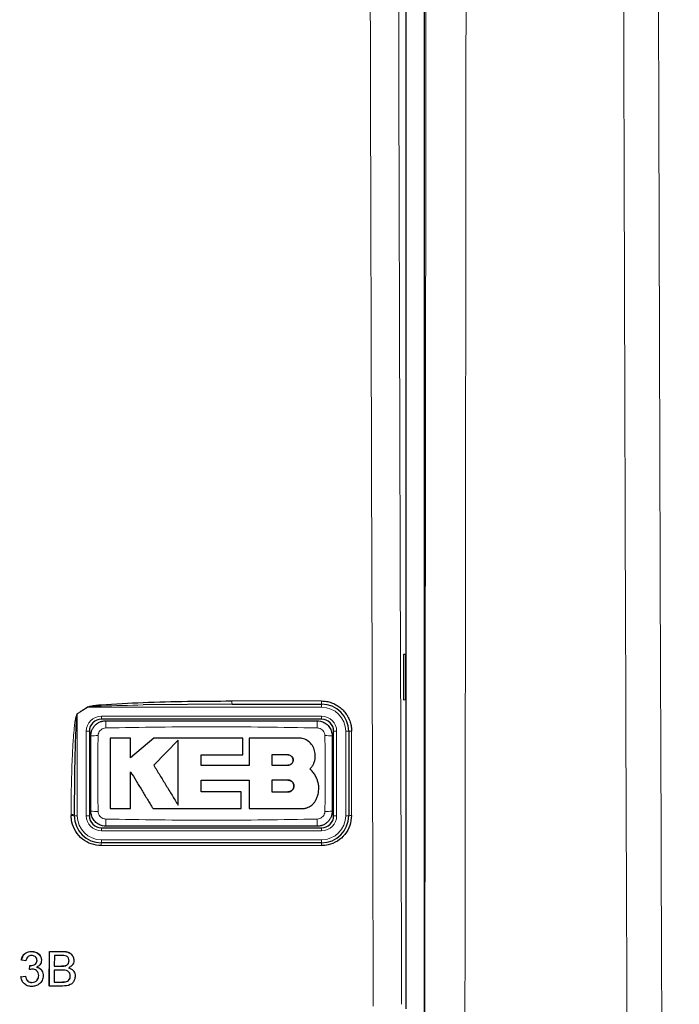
# Model space of a CAD drawing. Header units: millimetres. Extents: x 5 to 418, y 2 to 292.
# Tile 19 of 80: x 128.34 to 135.63, y 141.17 to 152.05. Entities that reach past the tile are written whole.
import ezdxf

# ---------------------------------------------------------------- set-up
doc = ezdxf.new("R2010")
doc.units = ezdxf.units.MM
doc.layers.add('SLD-0', color=7, linetype='Continuous')
doc.styles.add('SLDTEXTSTYLE0', font='TXT', dxfattribs={"width": 0.605})
doc.dimstyles.new('SLDDIMSTYLE2', dxfattribs={"dimtxt": 3.5, "dimasz": 3.302, "dimexe": 0, "dimexo": 0.0625, "dimgap": 0.875, "dimtad": 1, "dimdec": 1, "dimlfac": 6, "dimrnd": 1e-09, "dimzin": 12, "dimdsep": 46, "dimtxsty": 'SLDTEXTSTYLE0', "dimsah": 1, "dimcen": 0.09, "dimadec": 0, "dimazin": 3, "dimtfac": 1, "dimtofl": 0, "dimtmove": 0, "dimatfit": 3, "dimfxl": 1, "dimfrac": 2, "dimtolj": 1, "dimtzin": 12, "dimarcsym": 0})

# ---------------------------------------------------------------- blocks, each defined once
blk = doc.blocks.new('_D_7')
at = {"layer": 'SLD-0', "color": 7}
for p, q in [((134.355, 242.06), (152.186, 242.06)), ((151.186, 242.06), (151.186, 87.665)), ((127.161, 87.665), (152.186, 87.665))]:
    blk.add_line(p, q, dxfattribs=at)
for centre, start, end in [((148.5, 165.506), 63.4349, 116.5651), ((148.5, 164.218), 243.4349, 296.5651)]:
    blk.add_arc(centre, 6.006, start, end, dxfattribs=at)
for points in [[(151.186, 242.06), (150.678, 238.758), (151.694, 238.758)], [(151.186, 87.665), (151.694, 90.967), (150.678, 90.967)]]:
    blk.add_solid(points, dxfattribs=at)
at = {"layer": 'SLD-0', "color": 7, "insert": (146.674, 158.847), "char_height": 3.5, "attachment_point": 1, "rotation": 90, "style": 'SLDTEXTSTYLE0'}
blk.add_mtext('926,4', dxfattribs=at)

msp = doc.modelspace()

# ---------------------------------------------------------------- linework, layer by layer
at = {"color": 7, "linetype": 'Continuous', "lineweight": 25}
for p, q in [((132.8146, 175.7033), (132.8146, 140.9836)), ((132.6131, 141.118), (132.6131, 163.7243)), ((132.6122, 145.0352), (132.5868, 145.0356)), ((132.5868, 145.0356), (132.5868, 144.5347)), ((132.6122, 144.5351), (132.6122, 145.0352)), ((130.6898, 144.4851), (129.7085, 144.4767)), ((130.6898, 144.4851), (131.6797, 144.4851)), ((132.5868, 144.5347), (132.6122, 144.5351)), ((131.6797, 144.3185), (129.2464, 144.3185)), ((129.1131, 144.1851), (129.1131, 143.2518)), ((131.8131, 143.2518), (131.8131, 144.1851)), ((131.9797, 144.1851), (131.9797, 143.2518)), ((129.5686, 144.1108), (129.3431, 144.1108)), ((129.5686, 143.8922), (129.5686, 144.1108)), ((129.8251, 144.1108), (129.5686, 143.8922)), ((130.8088, 144.1108), (129.8251, 144.1108)), ((130.094, 144.0864), (129.8251, 143.8098)), ((130.8088, 143.9257), (130.8088, 144.1108)), ((130.8801, 144.1108), (130.8801, 143.8074)), ((131.4223, 144.1108), (130.8801, 144.1108)), ((130.3492, 143.9257), (130.8088, 143.9257)), ((130.3492, 143.8074), (130.3492, 143.9257)), ((131.3085, 143.9242), (131.1301, 143.9242)), ((131.1301, 143.9242), (131.1301, 143.8098)), ((131.1301, 143.8098), (131.3085, 143.8098)), ((130.8801, 143.8074), (130.3492, 143.8074)), ((130.3493, 143.6461), (130.8801, 143.6461)), ((130.3493, 143.5154), (130.3493, 143.6461)), ((130.8801, 143.6461), (130.8801, 143.3305)), ((131.1301, 143.6461), (131.1301, 143.5154)), ((131.3085, 143.6461), (131.1301, 143.6461)), ((130.7904, 143.5154), (130.3493, 143.5154)), ((130.7904, 143.3305), (130.7904, 143.5154)), ((131.1301, 143.5154), (131.3085, 143.5154)), ((129.3431, 143.3305), (129.5684, 143.3305)), ((129.8166, 143.3305), (130.7904, 143.3305)), ((130.8801, 143.3305), (131.462, 143.3305)), ((128.9464, 143.2518), (128.9464, 143.2633)), ((129.2464, 143.1185), (131.6797, 143.1185)), ((131.6797, 142.9518), (129.2464, 142.9518)), ((128.4749, 141.751), (128.4744, 141.752)), ((128.6708, 141.3696), (128.6717, 141.7521)), ((128.6714, 141.3685), (128.6723, 141.751)), ((128.6723, 141.751), (128.6717, 141.7521)), ((128.6717, 141.7521), (128.8152, 141.7521)), ((128.6723, 141.751), (128.8157, 141.751)), ((128.3627, 141.6529), (128.3621, 141.6539)), ((128.4118, 141.648), (128.3627, 141.6529)), ((128.5346, 141.6521), (128.534, 141.6532)), ((128.5725, 141.6978), (128.5719, 141.699)), ((128.7262, 141.7068), (128.726, 141.5891)), ((128.7992, 141.7068), (128.7262, 141.7068)), ((128.8882, 141.6471), (128.8876, 141.6482)), ((128.9308, 141.6968), (128.9301, 141.698)), ((128.4504, 141.5499), (128.4498, 141.551)), ((128.4504, 141.5499), (128.4555, 141.594)), ((128.4555, 141.594), (128.455, 141.5951)), ((128.462, 141.5946), (128.4908, 141.599)), ((128.4626, 141.5935), (128.462, 141.5946)), ((128.5914, 141.5338), (128.5907, 141.535)), ((128.7259, 141.545), (128.7255, 141.4126)), ((128.8103, 141.545), (128.7259, 141.545)), ((128.726, 141.5891), (128.8049, 141.5891)), ((128.851, 141.5937), (128.8504, 141.5947)), ((128.9462, 141.5224), (128.9455, 141.5237)), ((128.3573, 141.4714), (128.3568, 141.4725)), ((128.3573, 141.4714), (128.4064, 141.4764)), ((128.3703, 141.4251), (128.3709, 141.4239)), ((128.4064, 141.4764), (128.4059, 141.4774)), ((128.5538, 141.4839), (128.5532, 141.485)), ((128.8489, 141.4144), (128.8484, 141.4155)), ((128.9025, 141.4788), (128.9019, 141.4799)), ((128.4781, 141.4077), (128.4775, 141.4088)), ((128.6714, 141.3685), (128.6708, 141.3696)), ((128.8152, 141.3685), (128.6714, 141.3685)), ((128.7255, 141.4126), (128.8162, 141.4126))]:
    msp.add_line(p, q, dxfattribs=at)
at = {"color": 7, "linetype": 'Continuous', "lineweight": 18}
for p, q in [((130.6882, 144.5205), (131.6779, 144.5205)), ((131.6797, 144.4518), (131.6797, 144.4851)), ((128.9797, 144.3781), (128.9785, 144.3802)), ((129.0945, 144.4518), (128.9797, 144.3781)), ((128.9797, 144.3781), (128.9797, 143.2518)), ((129.0932, 144.4538), (129.0945, 144.4518)), ((131.6797, 144.4518), (129.0945, 144.4518)), ((129.2464, 144.3518), (129.2464, 144.3185)), ((129.2464, 144.3518), (131.6797, 144.3518)), ((131.6797, 144.3518), (131.6797, 144.3185)), ((129.0797, 144.1851), (129.1131, 144.1851)), ((129.0797, 143.2518), (129.0797, 144.1851)), ((131.8131, 144.1851), (131.8464, 144.1851)), ((131.8464, 144.1851), (131.8464, 143.2518)), ((131.9464, 143.2518), (131.9464, 144.1851)), ((131.9464, 144.1851), (131.9797, 144.1851)), ((128.9118, 143.2539), (128.9118, 143.2654)), ((128.9797, 143.2518), (128.9464, 143.2518)), ((129.0797, 143.2518), (129.1131, 143.2518)), ((131.8131, 143.2518), (131.8464, 143.2518)), ((131.9464, 143.2518), (131.9797, 143.2518)), ((129.2464, 143.1185), (129.2464, 143.0851)), ((131.6797, 143.0851), (129.2464, 143.0851)), ((131.6797, 143.1185), (131.6797, 143.0851)), ((129.2464, 142.9851), (131.6797, 142.9851)), ((129.2464, 142.9851), (129.2464, 142.9518)), ((131.6797, 142.9851), (131.6797, 142.9518)), ((131.6779, 142.9206), (129.2451, 142.9206)), ((128.8157, 141.751), (128.8152, 141.7521)), ((128.8049, 141.5891), (128.8043, 141.5902)), ((128.8162, 141.4126), (128.8156, 141.4137))]:
    msp.add_line(p, q, dxfattribs=at)
for centre, radius, start, end in [((130.8728, 144.5113), 0.1848, 177.15423, 188.14169), ((131.8426, 144.5113), 0.165, 176.81302, 189.1309), ((131.6797, 144.1851), 0.2667, 0, 90), ((129.2464, 144.1851), 0.1667, 90, 180), ((130.3044, 144.2413), 1.0098, 176.56216, 181.10549), ((130.6223, 144.2413), 1.0093, 358.89403, 3.43939), ((131.6797, 144.1851), 0.1667, 0, 90), ((129.1903, 143.1711), 0.9659, 88.84251, 93.59694), ((131.7358, 143.171), 0.966, 86.40337, 91.15738), ((132.0036, 144.0601), 0.1273, 86.60847, 100.82355), ((128.9206, 143.1249), 0.1408, 79.45271, 93.60081), ((129.1903, 144.2655), 0.9656, 266.40183, 271.15784), ((131.7358, 144.2654), 0.9655, 268.842, 273.5986), ((128.9206, 143.1135), 0.1407, 79.44904, 93.60204), ((129.2464, 143.2518), 0.2667, 180, 270), ((129.2464, 143.2518), 0.1667, 180, 270), ((130.3028, 143.1957), 1.0082, 178.89291, 183.443), ((130.6227, 143.1957), 1.0088, 356.55901, 1.10646), ((131.6797, 143.2518), 0.1667, 270, 0), ((131.6797, 143.2518), 0.2667, 270, 0), ((132.0036, 143.1304), 0.1237, 86.51262, 101.13723), ((129.4349, 142.9281), 0.19, 172.81916, 182.25153), ((131.8174, 142.928), 0.1397, 170.21, 183.05606)]:
    msp.add_arc(centre, radius, start, end, dxfattribs=at)
at = {"color": 7, "linetype": 'Continuous', "lineweight": 25}
for centre, radius, start, end in [((131.6797, 144.1851), 0.3, 0, 90), ((129.2464, 144.1851), 0.1333, 90, 180), ((131.6797, 144.1851), 0.1333, 0, 90), ((129.2464, 143.2518), 0.3, 180, 270), ((129.2464, 143.2518), 0.1333, 180, 270), ((131.6797, 143.2518), 0.1333, 270, 0), ((131.6797, 143.2518), 0.3, 270, 0)]:
    msp.add_arc(centre, radius, start, end, dxfattribs=at)
at = {"color": 7, "linetype": 'Continuous', "lineweight": 18}
for points, knots in [([(132.5132, 161.7766), (132.519, 158.3399), (132.5308, 151.4649), (132.5533, 144.5998), (132.5645, 141.1666)], [0, 0, 0, 0, 0.4998997, 1, 1, 1, 1]), ([(132.2512, 141.1442), (132.2504, 141.3659), (132.2465, 142.4745), (132.2309, 147.132), (132.2128, 153.7841), (132.2033, 159.5528), (132.1997, 161.7675)], [0, 0, 0, 0, 0.0322876, 0.1614382, 0.6780666, 1, 1, 1, 1]), ([(132.8207, 140.9774), (132.8208, 141.049), (132.823, 142.7814), (132.827, 146.176), (132.8321, 151.2605), (132.8364, 156.4452), (132.8385, 159.9684), (132.8396, 161.7301)], [0, 0, 0, 0, 0.0103671, 0.2507247, 0.4911046, 0.7455391, 1, 1, 1, 1]), ([(133.2832, 161.7168), (133.2808, 158.1909), (133.2762, 151.2624), (133.268, 144.3447), (133.264, 140.9474)], [0, 0, 0, 0, 0.5088958, 1, 1, 1, 1]), ([(135.1205, 126.4422), (135.1114, 128.2246), (135.0853, 133.3241), (135.0502, 141.7547), (135.0176, 151.7346), (135.0045, 158.3959), (134.9979, 161.7265)], [0, 0, 0, 0, 0.15190579, 0.43460374, 0.71730167, 1, 1, 1, 1]), ([(135.3828, 161.7398), (135.3893, 158.4118), (135.4025, 151.7559), (135.4352, 141.7839), (135.4703, 133.3601), (135.4964, 128.2648), (135.5055, 126.4838)], [0, 0, 0, 0, 0.2826981, 0.5653962, 0.8480943, 1, 1, 1, 1]), ([(129.7085, 144.4767), (129.5536, 144.4725), (129.3602, 144.4672), (129.155, 144.4613), (129.1057, 144.4535), (129.0945, 144.4518)], [0, 0, 0, 0, 0.7565323, 0.9451316, 1, 1, 1, 1]), ([(128.9118, 143.2654), (128.9119, 143.3098), (128.9125, 143.5316), (128.9189, 143.8142), (128.9343, 144.0891), (128.9442, 144.209), (128.9526, 144.2813), (128.9594, 144.3246), (128.9659, 144.3533), (128.9707, 144.3704), (128.9765, 144.3787), (128.9781, 144.3799), (128.9785, 144.3802)], [0, 0, 0, 0, 0.1187958, 0.5940496, 0.7569485, 0.8560529, 0.9159262, 0.9518655, 0.9733043, 0.994839, 0.9987729, 1, 1, 1, 1]), ([(128.9785, 144.3802), (128.9972, 144.3921), (129.0355, 144.4165), (129.0737, 144.4412), (129.0932, 144.4538)], [0, 0, 0, 0, 0.4887733, 1, 1, 1, 1]), ([(129.2099, 144.1368), (129.2089, 144.0825), (129.207, 143.9738), (129.2055, 143.8225), (129.2052, 143.683), (129.206, 143.5554), (129.2076, 143.4277), (129.2091, 143.3426), (129.2098, 143.3001)], [0, 0, 0, 0, 0.1949232, 0.3898627, 0.5423667, 0.6948853, 0.8474387, 1, 1, 1, 1]), ([(129.2948, 144.2218), (129.2854, 144.2207), (129.2665, 144.2185), (129.2413, 144.2037), (129.2221, 144.1823), (129.2117, 144.1587), (129.2104, 144.143), (129.2099, 144.1368)], [0, 0, 0, 0, 0.21339586, 0.4285917, 0.64431876, 0.85926801, 1, 1, 1, 1]), ([(131.6314, 144.2218), (131.242, 144.2285), (130.4632, 144.242), (129.6843, 144.2285), (129.2948, 144.2218)], [0, 0, 0, 0, 0.4998954, 1, 1, 1, 1]), ([(131.7163, 144.1368), (131.7152, 144.1463), (131.713, 144.1652), (131.6982, 144.1904), (131.6768, 144.2095), (131.6532, 144.2199), (131.6375, 144.2213), (131.6314, 144.2218)], [0, 0, 0, 0, 0.2138446, 0.4291993, 0.6449134, 0.8596426, 1, 1, 1, 1]), ([(131.7163, 143.3001), (131.7173, 143.3545), (131.7192, 143.4632), (131.7207, 143.6145), (131.7209, 143.7539), (131.7202, 143.8816), (131.7186, 144.0092), (131.717, 144.0943), (131.7163, 144.1368)], [0, 0, 0, 0, 0.194924, 0.3898644, 0.542368, 0.6948862, 0.8474392, 1, 1, 1, 1]), ([(132.0112, 144.1872), (132.0112, 144.165), (132.0112, 144.0541), (132.0112, 143.743), (132.0112, 143.4541), (132.0112, 143.2539)], [0, 0, 0, 0, 0.0712947, 0.3564733, 1, 1, 1, 1]), ([(129.2098, 143.3001), (129.2109, 143.2907), (129.2131, 143.2717), (129.2279, 143.2466), (129.2494, 143.2274), (129.273, 143.217), (129.2886, 143.2157), (129.2948, 143.2152)], [0, 0, 0, 0, 0.2138472, 0.4292026, 0.6449166, 0.8596444, 1, 1, 1, 1]), ([(131.6314, 143.2152), (131.6408, 143.2163), (131.6597, 143.2185), (131.6848, 143.2332), (131.704, 143.2546), (131.7145, 143.2783), (131.7158, 143.2939), (131.7163, 143.3001)], [0, 0, 0, 0, 0.21339466, 0.4285895, 0.64431547, 0.85926539, 1, 1, 1, 1]), ([(129.2948, 143.2152), (129.6841, 143.2084), (130.463, 143.195), (131.2419, 143.2084), (131.6314, 143.2152)], [0, 0, 0, 0, 0.4998954, 1, 1, 1, 1])]:
    msp.add_open_spline(points, degree=3, knots=knots, dxfattribs=at)
at = {"color": 7, "linetype": 'Continuous', "lineweight": 25}
for points, knots in [([(129.0932, 144.4538), (129.1043, 144.4573), (129.1525, 144.4725), (129.3594, 144.4849), (129.8778, 144.5171), (130.3607, 144.5191), (130.6882, 144.5205)], [0, 0, 0, 0, 0.0217458, 0.0946594, 0.3858775, 1, 1, 1, 1]), ([(131.6779, 144.5205), (131.6964, 144.5196), (131.734, 144.5178), (131.7884, 144.5032), (131.8402, 144.4802), (131.8869, 144.4488), (131.9281, 144.4098), (131.9618, 144.3647), (131.9878, 144.3141), (132.0027, 144.2665), (132.01, 144.2237), (132.0108, 144.1994), (132.0112, 144.1872)], [0, 0, 0, 0, 0.1059218, 0.2149233, 0.3208459, 0.4298282, 0.5359778, 0.6451983, 0.7514715, 0.8608326, 0.930001, 1, 1, 1, 1]), ([(128.9797, 144.3781), (128.9796, 144.3779), (128.9787, 144.3765), (128.977, 144.3714), (128.9752, 144.3627), (128.9729, 144.3473), (128.9702, 144.3224), (128.9668, 144.2792), (128.9626, 144.2068), (128.9576, 144.087), (128.9524, 143.9007), (128.9484, 143.6625), (128.9466, 143.4407), (128.9465, 143.3077), (128.9464, 143.2633)], [0, 0, 0, 0, 0.0008969, 0.0042174, 0.0144757, 0.0248219, 0.0459517, 0.081671, 0.1414493, 0.2406486, 0.4039379, 0.6423501, 0.8807866, 1, 1, 1, 1]), ([(129.1297, 144.1351), (129.1298, 144.1382), (129.1299, 144.1474), (129.1314, 144.1597), (129.1337, 144.1717), (129.1366, 144.183), (129.141, 144.1961), (129.1475, 144.2106), (129.1539, 144.2219), (129.1613, 144.2331), (129.1698, 144.2439), (129.1807, 144.2554), (129.1929, 144.2662), (129.207, 144.2762), (129.2234, 144.2854), (129.2387, 144.2918), (129.2559, 144.2971), (129.2743, 144.301), (129.2891, 144.3015), (129.2964, 144.3018)], [0, 0, 0, 0, 0.035132, 0.1056993, 0.1411637, 0.1749443, 0.2399671, 0.2997118, 0.3559119, 0.3889707, 0.4532607, 0.5134646, 0.5706561, 0.6394704, 0.7110964, 0.7853459, 0.8299227, 0.9168632, 1, 1, 1, 1]), ([(129.2964, 144.3018), (129.6854, 144.3018), (130.4632, 144.3018), (131.2409, 144.3018), (131.6297, 144.3018)], [0, 0, 0, 0, 0.5001048, 1, 1, 1, 1]), ([(131.6297, 144.3018), (131.642, 144.301), (131.673, 144.299), (131.7199, 144.279), (131.7622, 144.2413), (131.7909, 144.1913), (131.7946, 144.1539), (131.7964, 144.1351)], [0, 0, 0, 0, 0.14142387, 0.35606939, 0.57072032, 0.78536777, 1, 1, 1, 1]), ([(129.1297, 143.3018), (129.1297, 143.3865), (129.1297, 143.556), (129.1297, 143.7796), (129.1297, 143.9727), (129.1297, 144.081), (129.1297, 144.1351)], [0, 0, 0, 0, 0.3050151, 0.6100761, 0.8050333, 1, 1, 1, 1]), ([(129.3431, 144.1108), (129.3431, 144.0596), (129.3431, 143.957), (129.3431, 143.7756), (129.3431, 143.5667), (129.3431, 143.4092), (129.3431, 143.3305)], [0, 0, 0, 0, 0.1971978, 0.3944445, 0.6970699, 1, 1, 1, 1]), ([(130.094, 143.3679), (130.094, 143.3932), (130.094, 143.4439), (130.094, 143.5204), (130.094, 143.5973), (130.094, 143.683), (130.094, 143.7775), (130.094, 143.8806), (130.094, 143.9836), (130.094, 144.0522), (130.094, 144.0864)], [0, 0, 0, 0, 0.1065261, 0.2131089, 0.319997, 0.427068, 0.569252, 0.7119716, 0.8558805, 1, 1, 1, 1]), ([(131.6095, 143.9236), (131.6075, 143.9446), (131.6033, 143.9867), (131.5711, 144.0428), (131.5236, 144.0851), (131.471, 144.1076), (131.4361, 144.1099), (131.4223, 144.1108)], [0, 0, 0, 0, 0.2145095, 0.4290165, 0.6435823, 0.8581821, 1, 1, 1, 1]), ([(131.7964, 144.1351), (131.7964, 144.0928), (131.7964, 144.0081), (131.7964, 143.881), (131.7964, 143.7539), (131.7964, 143.615), (131.7964, 143.4643), (131.7964, 143.356), (131.7964, 143.3018)], [0, 0, 0, 0, 0.15250502, 0.30501519, 0.45754245, 0.61007716, 0.80503387, 1, 1, 1, 1]), ([(131.3085, 143.8098), (131.315, 143.8105), (131.3279, 143.8117), (131.345, 143.8216), (131.3581, 143.8363), (131.3655, 143.8545), (131.3664, 143.8741), (131.3608, 143.8928), (131.3493, 143.9086), (131.3333, 143.9197), (131.3188, 143.9239), (131.3105, 143.9241), (131.3085, 143.9242)], [0, 0, 0, 0, 0.107912, 0.2158215, 0.3237606, 0.431549, 0.5390752, 0.6463231, 0.7533518, 0.8602722, 0.9672328, 1, 1, 1, 1]), ([(131.3085, 143.9242), (131.3149, 143.9236), (131.3278, 143.9223), (131.3449, 143.9125), (131.3579, 143.898), (131.3654, 143.8799), (131.3664, 143.8604), (131.361, 143.8417), (131.3497, 143.8257), (131.3337, 143.8145), (131.3191, 143.8102), (131.3106, 143.8099), (131.3085, 143.8098)], [0, 0, 0, 0, 0.1072013, 0.2144115, 0.3214264, 0.4283404, 0.5353131, 0.6424692, 0.7498884, 0.8575849, 0.9654849, 1, 1, 1, 1]), ([(131.5512, 143.7682), (131.555, 143.7722), (131.5627, 143.7802), (131.5729, 143.7934), (131.5822, 143.8075), (131.5894, 143.8208), (131.5961, 143.8357), (131.6017, 143.8515), (131.6062, 143.8696), (131.6086, 143.8841), (131.6099, 143.899), (131.6102, 143.9113), (131.6097, 143.9205), (131.6095, 143.9236)], [0, 0, 0, 0, 0.0965915, 0.1940839, 0.2927583, 0.3923698, 0.4587547, 0.5803718, 0.6851358, 0.7847654, 0.838379, 0.9459809, 1, 1, 1, 1]), ([(129.8251, 143.8098), (129.8474, 143.7732), (129.892, 143.6999), (129.9592, 143.5894), (130.0267, 143.4785), (130.0715, 143.4048), (130.094, 143.3679)], [0, 0, 0, 0, 0.2483719, 0.4973433, 0.7483519, 1, 1, 1, 1]), ([(129.5684, 143.7383), (129.589, 143.7044), (129.6303, 143.6366), (129.6924, 143.5346), (129.7545, 143.4325), (129.7959, 143.3645), (129.8166, 143.3305)], [0, 0, 0, 0, 0.2491661, 0.4986248, 0.7491293, 1, 1, 1, 1]), ([(129.5684, 143.3305), (129.5684, 143.3643), (129.5684, 143.4321), (129.5684, 143.5339), (129.5684, 143.636), (129.5684, 143.7042), (129.5684, 143.7383)], [0, 0, 0, 0, 0.2497001, 0.4994734, 0.7496285, 1, 1, 1, 1]), ([(131.6095, 143.696), (131.6017, 143.7091), (131.5899, 143.7291), (131.5691, 143.7524), (131.5572, 143.7629), (131.5512, 143.7682)], [0, 0, 0, 0, 0.4897366, 0.7435571, 1, 1, 1, 1]), ([(131.3085, 143.5154), (131.3103, 143.5154), (131.3139, 143.5155), (131.3194, 143.5162), (131.3248, 143.5173), (131.3318, 143.5195), (131.3386, 143.5225), (131.3449, 143.5263), (131.3508, 143.5306), (131.3561, 143.5357), (131.3608, 143.5414), (131.365, 143.5474), (131.3683, 143.554), (131.3709, 143.5608), (131.3728, 143.5679), (131.3738, 143.5752), (131.3739, 143.5825), (131.3734, 143.5899), (131.372, 143.5971), (131.3696, 143.604), (131.3675, 143.6091), (131.364, 143.6156), (131.3597, 143.6216), (131.3548, 143.627), (131.3507, 143.6307), (131.3464, 143.6341), (131.3417, 143.6371), (131.3368, 143.6397), (131.3317, 143.6419), (131.3265, 143.6436), (131.3211, 143.6449), (131.3163, 143.6456), (131.3121, 143.646), (131.3097, 143.646), (131.3085, 143.6461)], [0, 0, 0, 0, 0.0263445, 0.0528712, 0.0799738, 0.1072756, 0.1602956, 0.1872088, 0.214516, 0.2674431, 0.2943087, 0.3215668, 0.3744439, 0.4012832, 0.4285133, 0.4814114, 0.5082605, 0.5354997, 0.5884752, 0.6153631, 0.6426409, 0.669023, 0.7226798, 0.7500177, 0.7764649, 0.8030952, 0.8303023, 0.8577085, 0.8842079, 0.910891, 0.9381536, 0.9656165, 0.9827834, 1, 1, 1, 1]), ([(131.3085, 143.6461), (131.3103, 143.646), (131.314, 143.6459), (131.3194, 143.6452), (131.3249, 143.6441), (131.3302, 143.6424), (131.3353, 143.6404), (131.3402, 143.6379), (131.345, 143.635), (131.3495, 143.6317), (131.3536, 143.6281), (131.3574, 143.6242), (131.361, 143.6198), (131.3651, 143.6137), (131.3685, 143.6071), (131.371, 143.6002), (131.3729, 143.5931), (131.3739, 143.5857), (131.3739, 143.5784), (131.3733, 143.571), (131.3718, 143.5638), (131.3695, 143.5569), (131.3665, 143.5501), (131.3627, 143.5438), (131.3581, 143.5381), (131.3531, 143.5327), (131.3475, 143.528), (131.3413, 143.5241), (131.3348, 143.5207), (131.3279, 143.5181), (131.3207, 143.5164), (131.316, 143.5157), (131.3119, 143.5154), (131.3096, 143.5154), (131.3085, 143.5154)], [0, 0, 0, 0, 0.02651176, 0.05320776, 0.08048448, 0.10796174, 0.13447347, 0.16116919, 0.18844545, 0.21592242, 0.2424323, 0.26912663, 0.29640326, 0.32388139, 0.37695319, 0.40418662, 0.43162159, 0.48475976, 0.5117335, 0.53910256, 0.59211443, 0.61902361, 0.64632663, 0.69924506, 0.72610611, 0.75335942, 0.80623638, 0.83307548, 0.86030542, 0.91320704, 0.94005759, 0.96729784, 0.98362738, 1, 1, 1, 1]), ([(131.6226, 143.4383), (131.6241, 143.4417), (131.6288, 143.4519), (131.6355, 143.4696), (131.6418, 143.4917), (131.6455, 143.5106), (131.6484, 143.5333), (131.6494, 143.5561), (131.6478, 143.5828), (131.6451, 143.6018), (131.6397, 143.627), (131.6301, 143.6582), (131.6164, 143.6833), (131.6095, 143.696)], [0, 0, 0, 0, 0.0418124, 0.1257804, 0.2109525, 0.2973584, 0.3407701, 0.4664971, 0.5516722, 0.6380832, 0.6814977, 0.8392598, 1, 1, 1, 1]), ([(131.462, 143.3305), (131.4668, 143.3306), (131.4764, 143.3308), (131.4909, 143.3327), (131.5053, 143.3357), (131.519, 143.3399), (131.5355, 143.3464), (131.5527, 143.3555), (131.5677, 143.3661), (131.58, 143.3765), (131.5903, 143.3868), (131.6007, 143.3993), (131.6078, 143.4097), (131.6141, 143.4203), (131.6187, 143.4291), (131.6216, 143.436), (131.6226, 143.4383)], [0, 0, 0, 0, 0.0701926, 0.1410415, 0.2127514, 0.2851432, 0.3511322, 0.4711195, 0.5701935, 0.6184416, 0.7068301, 0.7829665, 0.8553685, 0.8914149, 0.9637219, 1, 1, 1, 1]), ([(129.2964, 143.1351), (129.2841, 143.1359), (129.2531, 143.138), (129.2063, 143.158), (129.164, 143.1957), (129.1353, 143.2456), (129.1316, 143.2831), (129.1297, 143.3018)], [0, 0, 0, 0, 0.141424, 0.3560694, 0.5707203, 0.7853678, 1, 1, 1, 1]), ([(131.7964, 143.3018), (131.7964, 143.2987), (131.7962, 143.2895), (131.7948, 143.2773), (131.7924, 143.2653), (131.7896, 143.2539), (131.7851, 143.2408), (131.7786, 143.2264), (131.7722, 143.2151), (131.7648, 143.2039), (131.7564, 143.193), (131.7454, 143.1815), (131.7332, 143.1708), (131.7191, 143.1607), (131.7028, 143.1516), (131.6874, 143.1452), (131.6703, 143.1398), (131.6518, 143.136), (131.637, 143.1354), (131.6297, 143.1351)], [0, 0, 0, 0, 0.0351322, 0.1056996, 0.1411641, 0.1749447, 0.2399674, 0.2997121, 0.3559122, 0.388971, 0.4532609, 0.5134648, 0.5706563, 0.6394705, 0.7110966, 0.785346, 0.8299228, 0.9168633, 1, 1, 1, 1]), ([(129.2451, 142.9206), (129.2076, 142.9243), (129.1326, 142.9317), (129.0327, 142.9892), (128.9573, 143.0738), (128.9175, 143.1676), (128.9134, 143.2295), (128.9118, 143.2539)], [0, 0, 0, 0, 0.2145899, 0.429169, 0.6441593, 0.8595151, 1, 1, 1, 1]), ([(132.0112, 143.2539), (132.0075, 143.2165), (132.0002, 143.1417), (131.9429, 143.0419), (131.8585, 142.9665), (131.7648, 142.9264), (131.7028, 142.9222), (131.6779, 142.9206)], [0, 0, 0, 0, 0.2145203, 0.4290546, 0.6431246, 0.8569356, 1, 1, 1, 1]), ([(131.6297, 143.1351), (131.2408, 143.1351), (130.463, 143.1351), (129.6852, 143.1351), (129.2964, 143.1351)], [0, 0, 0, 0, 0.5001049, 1, 1, 1, 1]), ([(128.3621, 141.654), (128.3659, 141.6689), (128.3735, 141.6986), (128.4024, 141.7317), (128.4383, 141.7496), (128.4623, 141.7512), (128.4743, 141.7521)], [0, 0, 0, 0, 0.2802532, 0.5595228, 0.7795924, 1, 1, 1, 1]), ([(128.3627, 141.6529), (128.3665, 141.6678), (128.3741, 141.6974), (128.403, 141.7306), (128.4389, 141.7485), (128.4629, 141.7501), (128.4749, 141.751)], [0, 0, 0, 0, 0.2802532, 0.5595228, 0.7795924, 1, 1, 1, 1]), ([(128.4743, 141.7521), (128.4894, 141.7505), (128.5195, 141.7473), (128.5551, 141.7265), (128.5666, 141.7058), (128.5707, 141.6983)], [0, 0, 0, 0, 0.3910109, 0.7813057, 1, 1, 1, 1]), ([(128.4749, 141.751), (128.4901, 141.7494), (128.5205, 141.7464), (128.5573, 141.7228), (128.5796, 141.6895), (128.5823, 141.6656), (128.5837, 141.6537)], [0, 0, 0, 0, 0.2801842, 0.55985531, 0.77999994, 1, 1, 1, 1]), ([(128.8152, 141.7521), (128.832, 141.7514), (128.8656, 141.7502), (128.9094, 141.7311), (128.9236, 141.7069), (128.9292, 141.6974)], [0, 0, 0, 0, 0.3793731, 0.7557691, 1, 1, 1, 1]), ([(128.8157, 141.751), (128.8327, 141.7504), (128.8666, 141.7493), (128.9108, 141.7282), (128.937, 141.6916), (128.9405, 141.6651), (128.9422, 141.6518)], [0, 0, 0, 0, 0.2811161, 0.5600262, 0.7801115, 1, 1, 1, 1]), ([(128.4764, 141.7068), (128.4673, 141.706), (128.4493, 141.7044), (128.428, 141.689), (128.4163, 141.6687), (128.4133, 141.6549), (128.4118, 141.648)], [0, 0, 0, 0, 0.2800014, 0.5591308, 0.7793201, 1, 1, 1, 1]), ([(128.4626, 141.5935), (128.4723, 141.5944), (128.4917, 141.5961), (128.5168, 141.6083), (128.5327, 141.629), (128.534, 141.6444), (128.5346, 141.6521)], [0, 0, 0, 0, 0.2806803, 0.5609514, 0.7800568, 1, 1, 1, 1]), ([(128.5346, 141.6521), (128.5336, 141.6605), (128.5318, 141.6773), (128.5156, 141.6956), (128.4961, 141.7055), (128.483, 141.7064), (128.4764, 141.7068)], [0, 0, 0, 0, 0.27946, 0.5589523, 0.7792553, 1, 1, 1, 1]), ([(128.534, 141.6532), (128.5339, 141.6621), (128.5338, 141.6716), (128.5281, 141.6783), (128.5277, 141.6787)], [0, 0, 0, 0, 0.9394832, 1, 1, 1, 1]), ([(128.5837, 141.6537), (128.5828, 141.6446), (128.581, 141.6264), (128.5643, 141.5971), (128.5438, 141.5852), (128.5312, 141.5779)], [0, 0, 0, 0, 0.2804963, 0.5610033, 1, 1, 1, 1]), ([(128.8882, 141.6471), (128.8871, 141.6575), (128.8854, 141.6731), (128.8737, 141.6906), (128.8477, 141.7087), (128.8208, 141.7076), (128.7992, 141.7068)], [0, 0, 0, 0, 0.2495123, 0.3750187, 0.5002443, 1, 1, 1, 1]), ([(128.8504, 141.5948), (128.8565, 141.5972), (128.8687, 141.6022), (128.8847, 141.6207), (128.8865, 141.6378), (128.8876, 141.6482)], [0, 0, 0, 0, 0.2808695, 0.5610626, 1, 1, 1, 1]), ([(128.851, 141.5937), (128.8571, 141.5961), (128.8693, 141.601), (128.8853, 141.6196), (128.8871, 141.6367), (128.8882, 141.6471)], [0, 0, 0, 0, 0.2808695, 0.5610626, 1, 1, 1, 1]), ([(128.9422, 141.6518), (128.9411, 141.6419), (128.9389, 141.6222), (128.9203, 141.5906), (128.8981, 141.5775), (128.8845, 141.5695)], [0, 0, 0, 0, 0.280336, 0.5608003, 1, 1, 1, 1]), ([(128.4821, 141.5551), (128.4761, 141.5547), (128.4654, 141.5539), (128.455, 141.5511), (128.4504, 141.5499)], [0, 0, 0, 0, 0.5597721, 1, 1, 1, 1]), ([(128.4549, 141.5951), (128.4563, 141.595), (128.4586, 141.5947), (128.461, 141.5947), (128.462, 141.5946)], [0, 0, 0, 0, 0.5600031, 1, 1, 1, 1]), ([(128.4555, 141.594), (128.4568, 141.5939), (128.4592, 141.5936), (128.4616, 141.5935), (128.4626, 141.5935)], [0, 0, 0, 0, 0.5600031, 1, 1, 1, 1]), ([(128.5538, 141.4839), (128.5527, 141.4946), (128.5506, 141.5158), (128.5314, 141.5397), (128.5072, 141.5532), (128.4905, 141.5545), (128.4821, 141.5551)], [0, 0, 0, 0, 0.27974674, 0.55917089, 0.77944362, 1, 1, 1, 1]), ([(128.5306, 141.579), (128.542, 141.5751), (128.5647, 141.5674), (128.5847, 141.5488), (128.5896, 141.5362), (128.5902, 141.5348)], [0, 0, 0, 0, 0.4711431, 0.9415637, 1, 1, 1, 1]), ([(128.5312, 141.5779), (128.5428, 141.5741), (128.5659, 141.5665), (128.5894, 141.5409), (128.6014, 141.512), (128.6024, 141.493), (128.6029, 141.4836)], [0, 0, 0, 0, 0.2798072, 0.5591854, 0.7794082, 1, 1, 1, 1]), ([(128.8043, 141.5902), (128.813, 141.5902), (128.8285, 141.5903), (128.8437, 141.5934), (128.8504, 141.5948)], [0, 0, 0, 0, 0.560393, 1, 1, 1, 1]), ([(128.8049, 141.5891), (128.8136, 141.5891), (128.8291, 141.5891), (128.8443, 141.5923), (128.851, 141.5937)], [0, 0, 0, 0, 0.56039298, 1, 1, 1, 1]), ([(128.9025, 141.4788), (128.9013, 141.4897), (128.8996, 141.5062), (128.8871, 141.5243), (128.8612, 141.5447), (128.8329, 141.5449), (128.8103, 141.545)], [0, 0, 0, 0, 0.24980178, 0.37554609, 0.50115391, 1, 1, 1, 1]), ([(128.8839, 141.5706), (128.8949, 141.5665), (128.9168, 141.5583), (128.9376, 141.5396), (128.9434, 141.526), (128.9446, 141.5232)], [0, 0, 0, 0, 0.44304643, 0.88490272, 1, 1, 1, 1]), ([(128.8845, 141.5695), (128.8957, 141.5655), (128.9179, 141.5574), (128.9414, 141.5334), (128.9547, 141.5058), (128.9559, 141.4873), (128.9565, 141.478)], [0, 0, 0, 0, 0.28021113, 0.55966954, 0.77970874, 1, 1, 1, 1]), ([(128.3714, 141.4258), (128.3694, 141.4288), (128.36, 141.4424), (128.3582, 141.4593), (128.3567, 141.4726)], [0, 0, 0, 0, 0.2122174, 1, 1, 1, 1]), ([(128.4762, 141.3636), (128.4595, 141.3651), (128.4262, 141.3681), (128.3875, 141.3965), (128.3638, 141.4327), (128.3595, 141.4585), (128.3573, 141.4714)], [0, 0, 0, 0, 0.2799105, 0.5592491, 0.7794763, 1, 1, 1, 1]), ([(128.4064, 141.4764), (128.4089, 141.4664), (128.4139, 141.4467), (128.4299, 141.422), (128.454, 141.4093), (128.4701, 141.4082), (128.4781, 141.4077)], [0, 0, 0, 0, 0.2808811, 0.5600727, 0.7796532, 1, 1, 1, 1]), ([(128.4194, 141.4419), (128.4233, 141.4353), (128.4311, 141.4215), (128.4535, 141.4105), (128.4695, 141.4094), (128.4775, 141.4088)], [0, 0, 0, 0, 0.3214172, 0.6601176, 1, 1, 1, 1]), ([(128.6029, 141.4836), (128.6006, 141.4653), (128.5961, 141.4289), (128.5611, 141.3892), (128.5193, 141.3667), (128.4906, 141.3646), (128.4762, 141.3636)], [0, 0, 0, 0, 0.2794007, 0.5590642, 0.7793783, 1, 1, 1, 1]), ([(128.4775, 141.4088), (128.4889, 141.4099), (128.5115, 141.412), (128.5368, 141.4328), (128.5511, 141.4585), (128.5525, 141.4762), (128.5532, 141.485)], [0, 0, 0, 0, 0.2798831, 0.5589932, 0.779319, 1, 1, 1, 1]), ([(128.4781, 141.4077), (128.4895, 141.4088), (128.5121, 141.4109), (128.5374, 141.4317), (128.5517, 141.4574), (128.5531, 141.4751), (128.5538, 141.4839)], [0, 0, 0, 0, 0.27988313, 0.55899319, 0.77931899, 1, 1, 1, 1]), ([(128.9565, 141.478), (128.9553, 141.4654), (128.9529, 141.4402), (128.9341, 141.4061), (128.8895, 141.3713), (128.8458, 141.3696), (128.8152, 141.3685)], [0, 0, 0, 0, 0.18714265, 0.37431866, 0.56078622, 1, 1, 1, 1]), ([(128.8156, 141.4137), (128.8217, 141.4137), (128.8327, 141.4137), (128.8436, 141.415), (128.8483, 141.4156)], [0, 0, 0, 0, 0.5600993, 1, 1, 1, 1]), ([(128.8483, 141.4156), (128.8568, 141.4176), (128.8736, 141.4218), (128.8914, 141.4392), (128.9006, 141.4596), (128.9015, 141.4732), (128.9019, 141.4799)], [0, 0, 0, 0, 0.2802899, 0.5590179, 0.7794024, 1, 1, 1, 1]), ([(128.8489, 141.4144), (128.8574, 141.4165), (128.8742, 141.4207), (128.892, 141.4381), (128.9012, 141.4585), (128.9021, 141.472), (128.9025, 141.4788)], [0, 0, 0, 0, 0.2802899, 0.5590179, 0.7794024, 1, 1, 1, 1]), ([(128.9019, 141.4799), (128.9014, 141.4912), (128.9009, 141.503), (128.8945, 141.5123), (128.8942, 141.5127)], [0, 0, 0, 0, 0.9548008, 1, 1, 1, 1]), ([(128.8162, 141.4126), (128.8223, 141.4126), (128.8333, 141.4126), (128.8442, 141.4139), (128.8489, 141.4144)], [0, 0, 0, 0, 0.56009932, 1, 1, 1, 1])]:
    msp.add_open_spline(points, degree=3, knots=knots, dxfattribs=at)

# ---------------------------------------------------------------- dimensions: what is measured, and where the dimension line sits
at = {"layer": 'SLD-0', "color": 7}
dim = msp.add_linear_dim(base=(151.1861, 87.6646), p1=(134.3547, 242.0601), p2=(127.1612, 87.6646), angle=90, text='(<>)', dimstyle='SLDDIMSTYLE2', dxfattribs=at)
dim.commit()
dim.dimension.update_dxf_attribs({"geometry": '_D_7', "text_midpoint": (151.1861, 164.8624), "dimtype": 160})

doc.saveas('drawing.dxf')
